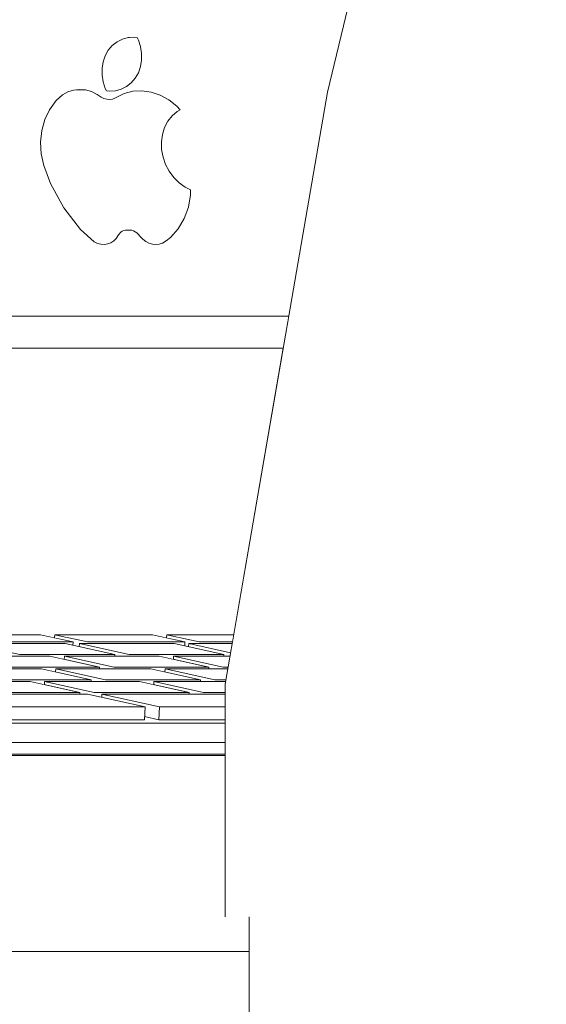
# Model space of a CAD drawing. Header units: millimetres. Extents: x -30280 to 309309, y -17460 to 4378.
# Tile 183 of 256: x 118468 to 118549, y -10724 to -10573. Entities that reach past the tile are written whole.
import ezdxf

# ---------------------------------------------------------------- set-up
doc = ezdxf.new("R2010")
doc.units = ezdxf.units.MM
doc.header["$MEASUREMENT"] = 0
doc.linetypes.add('Wipeout_Contour', pattern=[1000, 0, -1000])
doc.layers.add('P1_PLANTA PRIMERA_3_Nuevo_08_E_Envans secs', color=7, linetype='Continuous')
doc.layers.add('P1_PLANTA PRIMERA_3_Nuevo_09_EI_Mobiliari general', color=7, linetype='Continuous')
doc.layers.add('P1_PLANTA PRIMERA_3_Nuevo_09_EI_Mobiliari general_Pluma_Nº__1', color=7, linetype='Continuous', lineweight=5)
doc.layers.add('P1_PLANTA PRIMERA_3_Nuevo_09_EI_Mobiliari general_Pluma_Nº__4', color=252, linetype='Continuous', lineweight=5)

msp = doc.modelspace()

# ---------------------------------------------------------------- wipeouts: each hides what was drawn before it
at = {"color": 254, "linetype": 'Wipeout_Contour', "lineweight": 0, "ltscale": 6304713.096452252}
msp.add_wipeout([(118472.65, -10598.4), (118474.7, -10602.13), (118477.26, -10605.46), (118479.34, -10607.37), (118480.37, -10607.72), (118481.41, -10607.67), (118482.33, -10607.23), (118483.09, -10606.31), (118483.89, -10605.61), (118485.1, -10605.57), (118486.1, -10606.18), (118486.77, -10606.96), (118487.73, -10607.55), (118488.78, -10607.75), (118489.79, -10607.55), (118491.04, -10606.69), (118492.21, -10605.36), (118493.12, -10603.79), (118493.76, -10602.05), (118494.09, -10600.18), (118493.27, -10598.98), (118492.34, -10598.32), (118491.52, -10597.5), (118490.82, -10596.55), (118490.26, -10595.49), (118489.88, -10594.37), (118489.67, -10593.21), (118489.63, -10592.04), (118489.78, -10590.92), (118490.11, -10589.86), (118490.62, -10588.9), (118491.27, -10588.07), (118492.06, -10587.4), (118490.77, -10585.62), (118489.46, -10584.9), (118488.07, -10584.42), (118486.66, -10584.22), (118485.27, -10584.28), (118483.93, -10584.62), (118482.5, -10585.38), (118481.28, -10585.51), (118479.82, -10584.77), (118478.01, -10584.08), (118476.17, -10584.11), (118474.51, -10584.84), (118473.52, -10585.71), (118472.5, -10587.12), (118471.78, -10588.64), (118471.32, -10590.3), (118471.14, -10592.07), (118471.25, -10593.87), (118471.63, -10595.66), (118472.67, -10598.4)], dxfattribs=at).dxf.layer = 'P1_PLANTA PRIMERA_3_Nuevo_09_EI_Mobiliari general'
at = {"color": 254, "linetype": 'Wipeout_Contour', "lineweight": 0, "ltscale": 476240.569247}
msp.add_wipeout([(118541.84, -10675.1), (118541.84, -10710.72), (118616.15, -10710.72), (118616.15, -10675.1)], dxfattribs=at).dxf.layer = 'P1_PLANTA PRIMERA_3_Nuevo_09_EI_Mobiliari general'
at = {"color": 254, "linetype": 'Wipeout_Contour', "lineweight": 0, "ltscale": 830978.08701}
msp.add_wipeout([(117643.25, -10741.05), (118404.67, -10741.05), (118427.66, -10737.75), (118450.61, -10741.05), (118503.03, -10741.05), (118503.04, -10716.05), (117643.25, -10716.05)], dxfattribs=at).dxf.layer = 'P1_PLANTA PRIMERA_3_Nuevo_09_EI_Mobiliari general'

# ---------------------------------------------------------------- next in the draw order: wipeouts: each hides what was drawn before it
at = {"color": 254, "linetype": 'Wipeout_Contour', "lineweight": 0, "ltscale": 1903280.343871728}
msp.add_wipeout([(118480.72, -10579.78), (118480.55, -10580.78), (118480.55, -10581.81), (118480.7, -10582.84), (118481.02, -10583.86), (118482.61, -10584.24), (118484.31, -10583.58), (118485.63, -10582.29), (118486.43, -10580.53), (118486.59, -10579.53), (118486.61, -10578.5), (118486.44, -10577.46), (118486.13, -10576.45), (118484.54, -10576.07), (118482.84, -10576.73), (118481.51, -10578.01)], dxfattribs=at).dxf.layer = 'P1_PLANTA PRIMERA_3_Nuevo_09_EI_Mobiliari general'
at = {"color": 254, "linetype": 'Wipeout_Contour', "lineweight": 0, "ltscale": 476044.435682}
msp.add_wipeout([(118541.84, -10710.72), (118541.84, -10675.1), (118517.69, -10675.1), (118517.69, -10710.72)], dxfattribs=at).dxf.layer = 'P1_PLANTA PRIMERA_3_Nuevo_09_EI_Mobiliari general'

# ---------------------------------------------------------------- next in the draw order: wipeouts: each hides what was drawn before it
at = {"color": 254, "linetype": 'Wipeout_Contour', "lineweight": 0, "ltscale": 357144.59904}
msp.add_wipeout([(118555.29, -10588.04), (118541.84, -10675.1), (118616.15, -10675.1)], dxfattribs=at).dxf.layer = 'P1_PLANTA PRIMERA_3_Nuevo_09_EI_Mobiliari general'
at = {"color": 254, "linetype": 'Wipeout_Contour', "lineweight": 0, "ltscale": 475966.924308}
msp.add_wipeout([(118517.69, -10710.72), (118517.69, -10675.1), (118502.93, -10675.1), (118502.93, -10710.72)], dxfattribs=at).dxf.layer = 'P1_PLANTA PRIMERA_3_Nuevo_09_EI_Mobiliari general'

# ---------------------------------------------------------------- next in the draw order: wipeouts: each hides what was drawn before it
at = {"color": 254, "linetype": 'Wipeout_Contour', "lineweight": 0, "ltscale": 357052.955727}
msp.add_wipeout([(118541.84, -10675.1), (118555.29, -10588.04), (118532.36, -10587.05)], dxfattribs=at).dxf.layer = 'P1_PLANTA PRIMERA_3_Nuevo_09_EI_Mobiliari general'
at = {"color": 254, "linetype": 'Wipeout_Contour', "lineweight": 0, "ltscale": 475930.501788}
msp.add_wipeout([(118502.93, -10710.72), (118502.93, -10675.1), (118499.4, -10675.1), (118499.4, -10710.72)], dxfattribs=at).dxf.layer = 'P1_PLANTA PRIMERA_3_Nuevo_09_EI_Mobiliari general'

# ---------------------------------------------------------------- next in the draw order: wipeouts: each hides what was drawn before it
at = {"color": 254, "linetype": 'Wipeout_Contour', "lineweight": 0, "ltscale": 357023.180437}
msp.add_wipeout([(118532.36, -10587.05), (118517.69, -10675.1), (118541.84, -10675.1)], dxfattribs=at).dxf.layer = 'P1_PLANTA PRIMERA_3_Nuevo_09_EI_Mobiliari general'
at = {"color": 254, "linetype": 'Wipeout_Contour', "lineweight": 0, "ltscale": 356816.615525}
msp.add_wipeout([(118436.82, -10686.05), (118499.4, -10686.05), (118436.82, -10685.84)], dxfattribs=at).dxf.layer = 'P1_PLANTA PRIMERA_3_Nuevo_09_EI_Mobiliari general'
at = {"color": 254, "linetype": 'Wipeout_Contour', "lineweight": 0, "ltscale": 356965.337554}
msp.add_wipeout([(118503.04, -10710.72), (118503.04, -10740.69), (118504.15, -10740.69)], dxfattribs=at).dxf.layer = 'P1_PLANTA PRIMERA_3_Nuevo_09_EI_Mobiliari general'

# ---------------------------------------------------------------- next in the draw order: wipeouts: each hides what was drawn before it
at = {"color": 254, "linetype": 'Wipeout_Contour', "lineweight": 0, "ltscale": 356992.273636}
msp.add_wipeout([(118517.69, -10675.1), (118532.36, -10587.05), (118518.36, -10585.64)], dxfattribs=at).dxf.layer = 'P1_PLANTA PRIMERA_3_Nuevo_09_EI_Mobiliari general'
at = {"color": 254, "linetype": 'Wipeout_Contour', "lineweight": 0, "ltscale": 594670.285533}
msp.add_wipeout([(118421.86, -10684.03), (118421.76, -10685.84), (118499.4, -10685.84), (118499.4, -10684.06), (118422.82, -10684.06)], dxfattribs=at).dxf.layer = 'P1_PLANTA PRIMERA_3_Nuevo_09_EI_Mobiliari general'
at = {"color": 254, "linetype": 'Wipeout_Contour', "lineweight": 0, "ltscale": 356962.653087}
msp.add_wipeout([(118504.15, -10740.69), (118504.15, -10710.72), (118503.04, -10710.72)], dxfattribs=at).dxf.layer = 'P1_PLANTA PRIMERA_3_Nuevo_09_EI_Mobiliari general'

# ---------------------------------------------------------------- next in the draw order: wipeouts: each hides what was drawn before it
at = {"color": 254, "linetype": 'Wipeout_Contour', "lineweight": 0, "ltscale": 357045.720334}
msp.add_wipeout([(118548.94, -10516.91), (118532.36, -10587.05), (118555.29, -10588.04)], dxfattribs=at).dxf.layer = 'P1_PLANTA PRIMERA_3_Nuevo_09_EI_Mobiliari general'
at = {"color": 254, "linetype": 'Wipeout_Contour', "lineweight": 0, "ltscale": 356970.010481}
msp.add_wipeout([(118518.36, -10585.64), (118502.93, -10675.1), (118517.69, -10675.1)], dxfattribs=at).dxf.layer = 'P1_PLANTA PRIMERA_3_Nuevo_09_EI_Mobiliari general'
at = {"color": 254, "linetype": 'Wipeout_Contour', "lineweight": 0, "ltscale": 475767.345718}
msp.add_wipeout([(118422.96, -10681.08), (118422.82, -10684.06), (118499.4, -10684.06), (118499.4, -10681.08)], dxfattribs=at).dxf.layer = 'P1_PLANTA PRIMERA_3_Nuevo_09_EI_Mobiliari general'
at = {"color": 254, "linetype": 'Wipeout_Contour', "lineweight": 0, "ltscale": 356993.874156}
msp.add_wipeout([(118504.15, -10710.72), (118504.15, -10740.69), (118530.59, -10740.69)], dxfattribs=at).dxf.layer = 'P1_PLANTA PRIMERA_3_Nuevo_09_EI_Mobiliari general'

# ---------------------------------------------------------------- next in the draw order: wipeouts: each hides what was drawn before it
at = {"color": 254, "linetype": 'Wipeout_Contour', "lineweight": 0, "ltscale": 357020.113221}
msp.add_wipeout([(118532.36, -10587.05), (118548.94, -10516.91), (118535.74, -10513.94)], dxfattribs=at).dxf.layer = 'P1_PLANTA PRIMERA_3_Nuevo_09_EI_Mobiliari general'
at = {"color": 254, "linetype": 'Wipeout_Contour', "lineweight": 0, "ltscale": 356959.351693}
msp.add_wipeout([(118502.93, -10675.1), (118518.36, -10585.64), (118515.03, -10584.46)], dxfattribs=at).dxf.layer = 'P1_PLANTA PRIMERA_3_Nuevo_09_EI_Mobiliari general'
at = {"color": 254, "linetype": 'Wipeout_Contour', "lineweight": 0, "ltscale": 357016.41895}
msp.add_wipeout([(118530.59, -10740.69), (118530.59, -10710.72), (118504.15, -10710.72)], dxfattribs=at).dxf.layer = 'P1_PLANTA PRIMERA_3_Nuevo_09_EI_Mobiliari general'

# ---------------------------------------------------------------- next in the draw order: wipeouts: each hides what was drawn before it
at = {"color": 254, "linetype": 'Wipeout_Contour', "lineweight": 0, "ltscale": 356995.23309}
msp.add_wipeout([(118535.74, -10513.94), (118518.36, -10585.64), (118532.36, -10587.05)], dxfattribs=at).dxf.layer = 'P1_PLANTA PRIMERA_3_Nuevo_09_EI_Mobiliari general'
at = {"color": 254, "linetype": 'Wipeout_Contour', "lineweight": 0, "ltscale": 356949.106064}
msp.add_wipeout([(118515.03, -10584.46), (118499.4, -10675.1), (118502.93, -10675.1)], dxfattribs=at).dxf.layer = 'P1_PLANTA PRIMERA_3_Nuevo_09_EI_Mobiliari general'
at = {"color": 254, "linetype": 'Wipeout_Contour', "lineweight": 0, "ltscale": 357075.398238}
msp.add_wipeout([(118530.59, -10710.72), (118530.59, -10740.69), (118559.57, -10740.69)], dxfattribs=at).dxf.layer = 'P1_PLANTA PRIMERA_3_Nuevo_09_EI_Mobiliari general'

# ---------------------------------------------------------------- next in the draw order: wipeouts: each hides what was drawn before it
at = {"color": 254, "linetype": 'Wipeout_Contour', "lineweight": 0, "ltscale": 356988.726434}
msp.add_wipeout([(118518.36, -10585.64), (118535.74, -10513.94), (118532.65, -10511.47)], dxfattribs=at).dxf.layer = 'P1_PLANTA PRIMERA_3_Nuevo_09_EI_Mobiliari general'
at = {"color": 254, "linetype": 'Wipeout_Contour', "lineweight": 0, "ltscale": 475460.378233}
msp.add_wipeout([(118264.97, -10623.62), (118508.28, -10623.62), (118509.12, -10618.73), (118276.13, -10618.73)], dxfattribs=at).dxf.layer = 'P1_PLANTA PRIMERA_3_Nuevo_09_EI_Mobiliari general'
at = {"color": 254, "linetype": 'Wipeout_Contour', "lineweight": 0, "ltscale": 2972443.685381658}
msp.add_wipeout([(118366.92, -10669.23), (118416.2, -10680.55), (118417.97, -10680.82), (118420.45, -10681.01), (118422.96, -10681.08), (118499.4, -10681.08), (118489.23, -10680.55), (118487.06, -10680.08), (118464.18, -10680.55), (118462.01, -10680.08), (118445.64, -10680.55), (118443.47, -10680.08), (118420.59, -10680.55), (118411.8, -10678.62), (118410.61, -10678.36), (118403, -10676.69), (118401.82, -10676.43), (118394.21, -10674.75), (118393.03, -10674.49), (118385.42, -10672.82), (118384.24, -10672.56), (118376.63, -10670.89), (118375.45, -10670.62), (118370.46, -10669.53), (118368.8, -10669.16)], dxfattribs=at).dxf.layer = 'P1_PLANTA PRIMERA_3_Nuevo_09_EI_Mobiliari general'
at = {"color": 254, "linetype": 'Wipeout_Contour', "lineweight": 0, "ltscale": 357100.473324}
msp.add_wipeout([(118559.57, -10740.69), (118559.57, -10710.72), (118530.59, -10710.72)], dxfattribs=at).dxf.layer = 'P1_PLANTA PRIMERA_3_Nuevo_09_EI_Mobiliari general'

# ---------------------------------------------------------------- next in the draw order: wipeouts: each hides what was drawn before it
at = {"color": 254, "linetype": 'Wipeout_Contour', "lineweight": 0, "ltscale": 356975.069735}
msp.add_wipeout([(118532.65, -10511.47), (118515.03, -10584.46), (118518.36, -10585.64)], dxfattribs=at).dxf.layer = 'P1_PLANTA PRIMERA_3_Nuevo_09_EI_Mobiliari general'
at = {"color": 254, "linetype": 'Wipeout_Contour', "lineweight": 0, "ltscale": 475782.082836}
msp.add_wipeout([(118461.18, -10668.63), (118476.11, -10668.63), (118471.12, -10667.54), (118456.19, -10667.54)], dxfattribs=at).dxf.layer = 'P1_PLANTA PRIMERA_3_Nuevo_09_EI_Mobiliari general'

# ---------------------------------------------------------------- next in the draw order: wipeouts: each hides what was drawn before it
at = {"color": 254, "linetype": 'Wipeout_Contour', "lineweight": 0, "ltscale": 356850.003815}
msp.add_wipeout([(118461.18, -10668.63), (118474.89, -10668.9), (118476.08, -10669.16)], dxfattribs=at).dxf.layer = 'P1_PLANTA PRIMERA_3_Nuevo_09_EI_Mobiliari general'

# ---------------------------------------------------------------- next in the draw order: wipeouts: each hides what was drawn before it
at = {"color": 254, "linetype": 'Wipeout_Contour', "lineweight": 0, "ltscale": 475850.314125}
msp.add_wipeout([(118478.31, -10668.63), (118493.24, -10668.63), (118488.25, -10667.54), (118473.32, -10667.54)], dxfattribs=at).dxf.layer = 'P1_PLANTA PRIMERA_3_Nuevo_09_EI_Mobiliari general'

# ---------------------------------------------------------------- next in the draw order: wipeouts: each hides what was drawn before it
at = {"color": 254, "linetype": 'Wipeout_Contour', "lineweight": 0, "ltscale": 356900.800596}
msp.add_wipeout([(118478.31, -10668.63), (118491.61, -10668.9), (118493.21, -10669.25)], dxfattribs=at).dxf.layer = 'P1_PLANTA PRIMERA_3_Nuevo_09_EI_Mobiliari general'

# ---------------------------------------------------------------- next in the draw order: wipeouts: each hides what was drawn before it
at = {"color": 254, "linetype": 'Wipeout_Contour', "lineweight": 0, "ltscale": 594775.101861}
msp.add_wipeout([(118473.29, -10668.02), (118476.11, -10668.63), (118477.06, -10669.37), (118478.29, -10668.9), (118473.32, -10667.54)], dxfattribs=at).dxf.layer = 'P1_PLANTA PRIMERA_3_Nuevo_09_EI_Mobiliari general'
at = {"color": 254, "linetype": 'Wipeout_Contour', "lineweight": 0, "ltscale": 475903.625805}
msp.add_wipeout([(118490.44, -10667.54), (118495.43, -10668.63), (118500.52, -10668.63), (118500.71, -10667.54)], dxfattribs=at).dxf.layer = 'P1_PLANTA PRIMERA_3_Nuevo_09_EI_Mobiliari general'

# ---------------------------------------------------------------- next in the draw order: wipeouts: each hides what was drawn before it
at = {"color": 254, "linetype": 'Wipeout_Contour', "lineweight": 0, "ltscale": 475887.090906}
msp.add_wipeout([(118490.42, -10668.02), (118493.24, -10668.63), (118495.42, -10668.9), (118490.44, -10667.54)], dxfattribs=at).dxf.layer = 'P1_PLANTA PRIMERA_3_Nuevo_09_EI_Mobiliari general'
at = {"color": 254, "linetype": 'Wipeout_Contour', "lineweight": 0, "ltscale": 475803.677781}
msp.add_wipeout([(118467.96, -10670.57), (118482.49, -10670.57), (118474.89, -10668.9), (118460.36, -10668.9)], dxfattribs=at).dxf.layer = 'P1_PLANTA PRIMERA_3_Nuevo_09_EI_Mobiliari general'

# ---------------------------------------------------------------- next in the draw order: wipeouts: each hides what was drawn before it
at = {"color": 254, "linetype": 'Wipeout_Contour', "lineweight": 0, "ltscale": 594764.342288}
msp.add_wipeout([(118467.95, -10670.83), (118472.58, -10670.83), (118474.75, -10671.31), (118482.48, -10670.83), (118467.96, -10670.57)], dxfattribs=at).dxf.layer = 'P1_PLANTA PRIMERA_3_Nuevo_09_EI_Mobiliari general'

# ---------------------------------------------------------------- next in the draw order: wipeouts: each hides what was drawn before it
at = {"color": 254, "linetype": 'Wipeout_Contour', "lineweight": 0, "ltscale": 475870.307573}
msp.add_wipeout([(118484.68, -10670.57), (118499.21, -10670.57), (118491.61, -10668.9), (118477.08, -10668.9)], dxfattribs=at).dxf.layer = 'P1_PLANTA PRIMERA_3_Nuevo_09_EI_Mobiliari general'

# ---------------------------------------------------------------- next in the draw order: wipeouts: each hides what was drawn before it
at = {"color": 254, "linetype": 'Wipeout_Contour', "lineweight": 0, "ltscale": 594847.629473}
msp.add_wipeout([(118484.67, -10670.83), (118489.3, -10670.83), (118491.48, -10671.31), (118499.2, -10670.83), (118484.68, -10670.57)], dxfattribs=at).dxf.layer = 'P1_PLANTA PRIMERA_3_Nuevo_09_EI_Mobiliari general'

# ---------------------------------------------------------------- next in the draw order: wipeouts: each hides what was drawn before it
at = {"color": 254, "linetype": 'Wipeout_Contour', "lineweight": 0, "ltscale": 356882.530764}
msp.add_wipeout([(118477.08, -10668.9), (118482.49, -10670.57), (118484.67, -10670.83)], dxfattribs=at).dxf.layer = 'P1_PLANTA PRIMERA_3_Nuevo_09_EI_Mobiliari general'
at = {"color": 254, "linetype": 'Wipeout_Contour', "lineweight": 0, "ltscale": 356932.072204}
msp.add_wipeout([(118493.81, -10668.9), (118500.23, -10670.31), (118500.47, -10668.9)], dxfattribs=at).dxf.layer = 'P1_PLANTA PRIMERA_3_Nuevo_09_EI_Mobiliari general'

# ---------------------------------------------------------------- next in the draw order: wipeouts: each hides what was drawn before it
at = {"color": 254, "linetype": 'Wipeout_Contour', "lineweight": 0, "ltscale": 356931.16401}
msp.add_wipeout([(118493.81, -10668.9), (118499.21, -10670.57), (118500.23, -10670.31)], dxfattribs=at).dxf.layer = 'P1_PLANTA PRIMERA_3_Nuevo_09_EI_Mobiliari general'
at = {"color": 254, "linetype": 'Wipeout_Contour', "lineweight": 0, "ltscale": 475795.182593}
msp.add_wipeout([(118465.65, -10672.5), (118480.18, -10672.5), (118472.58, -10670.83), (118458.05, -10670.83)], dxfattribs=at).dxf.layer = 'P1_PLANTA PRIMERA_3_Nuevo_09_EI_Mobiliari general'

# ---------------------------------------------------------------- next in the draw order: wipeouts: each hides what was drawn before it
at = {"color": 254, "linetype": 'Wipeout_Contour', "lineweight": 0, "ltscale": 475809.675042}
msp.add_wipeout([(118465.65, -10672.5), (118471.28, -10672.76), (118473.45, -10673.24), (118480.17, -10672.76)], dxfattribs=at).dxf.layer = 'P1_PLANTA PRIMERA_3_Nuevo_09_EI_Mobiliari general'

# ---------------------------------------------------------------- next in the draw order: wipeouts: each hides what was drawn before it
at = {"color": 254, "linetype": 'Wipeout_Contour', "lineweight": 0, "ltscale": 475861.812278}
msp.add_wipeout([(118482.38, -10672.5), (118496.91, -10672.5), (118489.3, -10670.83), (118474.78, -10670.83)], dxfattribs=at).dxf.layer = 'P1_PLANTA PRIMERA_3_Nuevo_09_EI_Mobiliari general'

# ---------------------------------------------------------------- next in the draw order: wipeouts: each hides what was drawn before it
at = {"color": 254, "linetype": 'Wipeout_Contour', "lineweight": 0, "ltscale": 475876.30469}
msp.add_wipeout([(118482.38, -10672.5), (118488, -10672.76), (118490.18, -10673.24), (118496.89, -10672.76)], dxfattribs=at).dxf.layer = 'P1_PLANTA PRIMERA_3_Nuevo_09_EI_Mobiliari general'

# ---------------------------------------------------------------- next in the draw order: wipeouts: each hides what was drawn before it
at = {"color": 254, "linetype": 'Wipeout_Contour', "lineweight": 0, "ltscale": 475831.006573}
msp.add_wipeout([(118474.75, -10671.31), (118480.18, -10672.5), (118482.37, -10672.76), (118474.78, -10670.83)], dxfattribs=at).dxf.layer = 'P1_PLANTA PRIMERA_3_Nuevo_09_EI_Mobiliari general'
at = {"color": 254, "linetype": 'Wipeout_Contour', "lineweight": 0, "ltscale": 356928.947099}
msp.add_wipeout([(118491.5, -10670.83), (118499.1, -10672.5), (118500.14, -10670.83)], dxfattribs=at).dxf.layer = 'P1_PLANTA PRIMERA_3_Nuevo_09_EI_Mobiliari general'

# ---------------------------------------------------------------- next in the draw order: wipeouts: each hides what was drawn before it
at = {"color": 254, "linetype": 'Wipeout_Contour', "lineweight": 0, "ltscale": 475897.636288}
msp.add_wipeout([(118491.48, -10671.31), (118496.91, -10672.5), (118499.09, -10672.76), (118491.5, -10670.83)], dxfattribs=at).dxf.layer = 'P1_PLANTA PRIMERA_3_Nuevo_09_EI_Mobiliari general'
at = {"color": 254, "linetype": 'Wipeout_Contour', "lineweight": 0, "ltscale": 475790.696809}
msp.add_wipeout([(118464.35, -10674.44), (118478.88, -10674.44), (118471.28, -10672.76), (118456.75, -10672.76)], dxfattribs=at).dxf.layer = 'P1_PLANTA PRIMERA_3_Nuevo_09_EI_Mobiliari general'

# ---------------------------------------------------------------- next in the draw order: wipeouts: each hides what was drawn before it
at = {"color": 254, "linetype": 'Wipeout_Contour', "lineweight": 0, "ltscale": 594749.187397}
msp.add_wipeout([(118464.34, -10674.7), (118469.55, -10674.7), (118471.72, -10675.18), (118478.87, -10674.7), (118464.35, -10674.44)], dxfattribs=at).dxf.layer = 'P1_PLANTA PRIMERA_3_Nuevo_09_EI_Mobiliari general'

# ---------------------------------------------------------------- next in the draw order: wipeouts: each hides what was drawn before it
at = {"color": 254, "linetype": 'Wipeout_Contour', "lineweight": 0, "ltscale": 475857.326391}
msp.add_wipeout([(118481.08, -10674.44), (118495.61, -10674.44), (118488, -10672.76), (118473.48, -10672.76)], dxfattribs=at).dxf.layer = 'P1_PLANTA PRIMERA_3_Nuevo_09_EI_Mobiliari general'

# ---------------------------------------------------------------- next in the draw order: wipeouts: each hides what was drawn before it
at = {"color": 254, "linetype": 'Wipeout_Contour', "lineweight": 0, "ltscale": 475871.02343}
msp.add_wipeout([(118481.08, -10674.44), (118486.27, -10674.7), (118488.45, -10675.18), (118495.59, -10674.7)], dxfattribs=at).dxf.layer = 'P1_PLANTA PRIMERA_3_Nuevo_09_EI_Mobiliari general'

# ---------------------------------------------------------------- next in the draw order: wipeouts: each hides what was drawn before it
at = {"color": 254, "linetype": 'Wipeout_Contour', "lineweight": 0, "ltscale": 356872.794992}
msp.add_wipeout([(118473.48, -10672.76), (118478.88, -10674.44), (118481.06, -10674.7)], dxfattribs=at).dxf.layer = 'P1_PLANTA PRIMERA_3_Nuevo_09_EI_Mobiliari general'
at = {"color": 254, "linetype": 'Wipeout_Contour', "lineweight": 0, "ltscale": 475905.534043}
msp.add_wipeout([(118490.2, -10672.76), (118497.8, -10674.44), (118499.52, -10674.44), (118499.81, -10672.76)], dxfattribs=at).dxf.layer = 'P1_PLANTA PRIMERA_3_Nuevo_09_EI_Mobiliari general'

# ---------------------------------------------------------------- next in the draw order: wipeouts: each hides what was drawn before it
at = {"color": 254, "linetype": 'Wipeout_Contour', "lineweight": 0, "ltscale": 475893.15036}
msp.add_wipeout([(118490.18, -10673.24), (118495.61, -10674.44), (118497.79, -10674.7), (118490.2, -10672.76)], dxfattribs=at).dxf.layer = 'P1_PLANTA PRIMERA_3_Nuevo_09_EI_Mobiliari general'
at = {"color": 254, "linetype": 'Wipeout_Contour', "lineweight": 0, "ltscale": 475784.502615}
msp.add_wipeout([(118462.62, -10676.37), (118477.15, -10676.37), (118469.55, -10674.7), (118455.02, -10674.7)], dxfattribs=at).dxf.layer = 'P1_PLANTA PRIMERA_3_Nuevo_09_EI_Mobiliari general'

# ---------------------------------------------------------------- next in the draw order: wipeouts: each hides what was drawn before it
at = {"color": 254, "linetype": 'Wipeout_Contour', "lineweight": 0, "ltscale": 475851.132092}
msp.add_wipeout([(118479.35, -10676.37), (118493.88, -10676.37), (118486.27, -10674.7), (118471.75, -10674.7)], dxfattribs=at).dxf.layer = 'P1_PLANTA PRIMERA_3_Nuevo_09_EI_Mobiliari general'

# ---------------------------------------------------------------- next in the draw order: wipeouts: each hides what was drawn before it
at = {"color": 254, "linetype": 'Wipeout_Contour', "lineweight": 0, "ltscale": 356894.338079}
msp.add_wipeout([(118479.35, -10676.37), (118480.51, -10677.11), (118493.86, -10676.63)], dxfattribs=at).dxf.layer = 'P1_PLANTA PRIMERA_3_Nuevo_09_EI_Mobiliari general'

# ---------------------------------------------------------------- next in the draw order: wipeouts: each hides what was drawn before it
at = {"color": 254, "linetype": 'Wipeout_Contour', "lineweight": 0, "ltscale": 594778.419127}
msp.add_wipeout([(118471.72, -10675.18), (118477.15, -10676.37), (118478.34, -10676.63), (118479.32, -10676.85), (118471.75, -10674.7)], dxfattribs=at).dxf.layer = 'P1_PLANTA PRIMERA_3_Nuevo_09_EI_Mobiliari general'
at = {"color": 254, "linetype": 'Wipeout_Contour', "lineweight": 0, "ltscale": 594881.167714}
msp.add_wipeout([(118499.47, -10674.7), (118488.47, -10674.7), (118496.07, -10676.37), (118499.4, -10676.37), (118499.4, -10675.1)], dxfattribs=at).dxf.layer = 'P1_PLANTA PRIMERA_3_Nuevo_09_EI_Mobiliari general'

# ---------------------------------------------------------------- next in the draw order: wipeouts: each hides what was drawn before it
at = {"color": 254, "linetype": 'Wipeout_Contour', "lineweight": 0, "ltscale": 475886.956018}
msp.add_wipeout([(118488.45, -10675.18), (118493.88, -10676.37), (118496.06, -10676.63), (118488.47, -10674.7)], dxfattribs=at).dxf.layer = 'P1_PLANTA PRIMERA_3_Nuevo_09_EI_Mobiliari general'
at = {"color": 254, "linetype": 'Wipeout_Contour', "lineweight": 0, "ltscale": 475806.057057}
msp.add_wipeout([(118478.34, -10676.63), (118455.49, -10676.63), (118464.28, -10678.57), (118487.13, -10678.57)], dxfattribs=at).dxf.layer = 'P1_PLANTA PRIMERA_3_Nuevo_09_EI_Mobiliari general'

# ---------------------------------------------------------------- next in the draw order: wipeouts: each hides what was drawn before it
at = {"color": 254, "linetype": 'Wipeout_Contour', "lineweight": 0, "ltscale": 475824.078865}
msp.add_wipeout([(118464.18, -10680.55), (118487.03, -10680.55), (118487.13, -10678.57), (118464.28, -10678.57)], dxfattribs=at).dxf.layer = 'P1_PLANTA PRIMERA_3_Nuevo_09_EI_Mobiliari general'

# ---------------------------------------------------------------- next in the draw order: wipeouts: each hides what was drawn before it
at = {"color": 254, "linetype": 'Wipeout_Contour', "lineweight": 0, "ltscale": 475888.684341}
msp.add_wipeout([(118499.4, -10676.63), (118480.54, -10676.63), (118489.33, -10678.57), (118499.4, -10678.57)], dxfattribs=at).dxf.layer = 'P1_PLANTA PRIMERA_3_Nuevo_09_EI_Mobiliari general'

# ---------------------------------------------------------------- next in the draw order: wipeouts: each hides what was drawn before it
at = {"color": 254, "linetype": 'Wipeout_Contour', "lineweight": 0, "ltscale": 475898.50179}
msp.add_wipeout([(118489.33, -10678.57), (118489.23, -10680.55), (118499.4, -10680.55), (118499.4, -10678.57)], dxfattribs=at).dxf.layer = 'P1_PLANTA PRIMERA_3_Nuevo_09_EI_Mobiliari general'

# ---------------------------------------------------------------- next in the draw order: wipeouts: each hides what was drawn before it
at = {"color": 254, "linetype": 'Wipeout_Contour', "lineweight": 0, "ltscale": 594833.625906}
msp.add_wipeout([(118480.54, -10676.63), (118487.13, -10678.57), (118487.06, -10680.08), (118489.23, -10680.55), (118489.33, -10678.57)], dxfattribs=at).dxf.layer = 'P1_PLANTA PRIMERA_3_Nuevo_09_EI_Mobiliari general'

# ---------------------------------------------------------------- next in the draw order: wipeouts: each hides what was drawn before it
at = {"color": 254, "linetype": 'Wipeout_Contour', "lineweight": 0, "ltscale": 4517650.119343}
msp.add_wipeout([(118907.82, -9376.05), (117667.21, -9376.05), (117667.21, -10716.05), (117990.22, -10716.05), (117983.78, -10619.5), (117966.69, -10503.46), (117971.3, -10502.58), (117974.63, -10502.58), (117973.22, -10493.75), (117995.8, -10486.48), (118228.96, -10486.48), (118206.84, -10264.95), (118206.95, -10258.51), (118208.58, -10252.52), (118211.62, -10247.37), (118215.84, -10243.42), (118220.98, -10240.93), (118232.14, -10236.05), (118237.83, -10235.2), (118657.32, -10235.2), (118663.18, -10236.05), (118668.81, -10238.53), (118673.83, -10242.48), (118677.89, -10247.63), (118680.72, -10253.63), (118682.12, -10260.06), (118699.73, -10436.38), (118710.25, -10436.54), (118728.98, -10437.06), (118803.05, -10437.06), (118815.95, -10436.73), (118822.56, -10436.54), (118826.03, -10436.47), (118839.72, -10436.12), (118850.46, -10435.98), (118874.19, -10437.9), (118890.27, -10439.46), (118907.82, -10443.57)], dxfattribs=at).dxf.layer = 'P1_PLANTA PRIMERA_3_Nuevo_08_E_Envans secs'

# ---------------------------------------------------------------- next in the draw order: linework, layer by layer
at = {"layer": 'P1_PLANTA PRIMERA_3_Nuevo_09_EI_Mobiliari general_Pluma_Nº__1', "color": 7, "linetype": 'Continuous', "lineweight": 5}
msp.add_line((118515.03, -10584.46), (118532.65, -10511.47), dxfattribs=at)
at = {"layer": 'P1_PLANTA PRIMERA_3_Nuevo_09_EI_Mobiliari general_Pluma_Nº__4', "color": 252, "linetype": 'Continuous', "lineweight": 5}
for p, q in [((118482.12, -10577.3), (118482.84, -10576.73)), ((118482.84, -10576.73), (118483.66, -10576.31)), ((118483.66, -10576.31), (118484.54, -10576.07)), ((118484.54, -10576.07), (118485.47, -10576.01)), ((118485.47, -10576.01), (118485.94, -10576.07)), ((118485.94, -10576.07), (118486.13, -10576.45)), ((118486.13, -10576.45), (118486.44, -10577.46)), ((118481.04, -10578.85), (118481.51, -10578.01)), ((118481.51, -10578.01), (118482.12, -10577.3)), ((118486.44, -10577.46), (118486.61, -10578.5)), ((118486.61, -10578.5), (118486.59, -10579.53)), ((118480.55, -10580.78), (118480.72, -10579.78)), ((118480.72, -10579.78), (118481.04, -10578.85)), ((118486.59, -10579.53), (118486.43, -10580.53)), ((118480.55, -10581.81), (118480.55, -10580.78)), ((118486.11, -10581.46), (118485.63, -10582.29)), ((118486.43, -10580.53), (118486.11, -10581.46)), ((118480.7, -10582.84), (118480.55, -10581.81)), ((118481.02, -10583.86), (118480.7, -10582.84)), ((118485.03, -10583.01), (118484.31, -10583.58)), ((118485.63, -10582.29), (118485.03, -10583.01)), ((118475.31, -10584.39), (118474.51, -10584.84)), ((118476.17, -10584.11), (118475.31, -10584.39)), ((118477.08, -10584.01), (118476.17, -10584.11)), ((118478.01, -10584.08), (118477.08, -10584.01)), ((118478.93, -10584.34), (118478.01, -10584.08)), ((118479.82, -10584.77), (118478.93, -10584.34)), ((118481.21, -10584.24), (118481.02, -10583.86)), ((118481.68, -10584.3), (118481.21, -10584.24)), ((118482.61, -10584.24), (118481.68, -10584.3)), ((118483.93, -10584.62), (118482.5, -10585.38)), ((118483.49, -10584), (118482.61, -10584.24)), ((118484.31, -10583.58), (118483.49, -10584)), ((118485.27, -10584.28), (118483.93, -10584.62)), ((118486.66, -10584.22), (118485.27, -10584.28)), ((118488.07, -10584.42), (118486.66, -10584.22)), ((118489.46, -10584.9), (118488.07, -10584.42)), ((118473.52, -10585.71), (118472.51, -10587.12)), ((118474.51, -10584.84), (118473.52, -10585.71)), ((118480.42, -10585.19), (118479.82, -10584.77)), ((118480.84, -10585.39), (118480.42, -10585.19)), ((118481.28, -10585.51), (118480.84, -10585.39)), ((118481.71, -10585.55), (118481.28, -10585.51)), ((118482.14, -10585.5), (118481.71, -10585.55)), ((118482.5, -10585.38), (118482.14, -10585.5)), ((118490.77, -10585.62), (118489.46, -10584.9)), ((118491.98, -10586.57), (118490.77, -10585.62)), ((118472.51, -10587.12), (118471.78, -10588.64)), ((118491.27, -10588.07), (118492.06, -10587.4)), ((118492.51, -10587.14), (118491.98, -10586.57)), ((118492.06, -10587.4), (118492.51, -10587.14)), ((118471.78, -10588.64), (118471.32, -10590.3)), ((118490.11, -10589.86), (118490.62, -10588.9)), ((118490.62, -10588.9), (118491.27, -10588.07)), ((118471.32, -10590.3), (118471.14, -10592.07)), ((118489.78, -10590.92), (118490.11, -10589.86)), ((118471.14, -10592.07), (118471.25, -10593.87)), ((118489.63, -10592.04), (118489.78, -10590.92)), ((118489.67, -10593.21), (118489.63, -10592.04)), ((118489.88, -10594.37), (118489.67, -10593.21)), ((118471.25, -10593.87), (118471.63, -10595.66)), ((118490.26, -10595.49), (118489.88, -10594.37)), ((118471.63, -10595.66), (118472.67, -10598.4)), ((118490.82, -10596.55), (118490.26, -10595.49)), ((118491.52, -10597.5), (118490.82, -10596.55)), ((118492.34, -10598.32), (118491.52, -10597.5)), ((118472.65, -10598.4), (118474.7, -10602.13)), ((118493.27, -10598.98), (118492.34, -10598.32)), ((118494.11, -10599.38), (118493.27, -10598.98)), ((118494.1, -10600.18), (118494.11, -10599.38)), ((118493.76, -10602.05), (118494.1, -10600.18)), ((118474.7, -10602.13), (118477.26, -10605.46)), ((118493.12, -10603.79), (118493.76, -10602.05)), ((118492.21, -10605.36), (118493.12, -10603.79)), ((118477.26, -10605.46), (118479.34, -10607.37)), ((118483.42, -10605.87), (118483.64, -10605.72)), ((118483.64, -10605.72), (118483.89, -10605.61)), ((118483.89, -10605.61), (118484.15, -10605.56)), ((118484.15, -10605.56), (118484.57, -10605.58)), ((118484.57, -10605.58), (118484.83, -10605.55)), ((118484.83, -10605.55), (118485.1, -10605.57)), ((118485.1, -10605.57), (118485.38, -10605.66)), ((118485.38, -10605.66), (118485.88, -10605.97)), ((118491.04, -10606.69), (118492.21, -10605.36)), ((118481.89, -10607.5), (118482.33, -10607.23)), ((118482.33, -10607.23), (118482.72, -10606.87)), ((118482.72, -10606.87), (118483.09, -10606.31)), ((118483.09, -10606.31), (118483.42, -10605.87)), ((118485.88, -10605.97), (118486.1, -10606.18)), ((118486.1, -10606.18), (118486.36, -10606.55)), ((118486.36, -10606.55), (118486.77, -10606.96)), ((118486.77, -10606.96), (118487.23, -10607.3)), ((118487.23, -10607.3), (118487.73, -10607.55)), ((118489.79, -10607.55), (118490.35, -10607.21)), ((118490.35, -10607.21), (118491.04, -10606.69)), ((118479.34, -10607.37), (118479.85, -10607.59)), ((118479.85, -10607.59), (118480.37, -10607.72)), ((118480.37, -10607.72), (118480.9, -10607.75)), ((118480.9, -10607.75), (118481.41, -10607.67)), ((118481.41, -10607.67), (118481.89, -10607.5)), ((118487.73, -10607.55), (118488.25, -10607.7)), ((118488.25, -10607.7), (118488.78, -10607.75)), ((118488.78, -10607.75), (118489.3, -10607.71)), ((118489.3, -10607.71), (118489.79, -10607.55)), ((118276.13, -10618.73), (118509.12, -10618.73)), ((118474.89, -10668.9), (118460.36, -10668.9)), ((118460.36, -10668.9), (118467.96, -10670.57)), ((118482.49, -10670.57), (118474.89, -10668.9)), ((118477.06, -10669.37), (118477.08, -10668.9)), ((118491.61, -10668.9), (118477.08, -10668.9)), ((118477.08, -10668.9), (118484.68, -10670.57)), ((118499.21, -10670.57), (118491.61, -10668.9)), ((118493.78, -10669.37), (118493.81, -10668.9)), ((118500.47, -10668.9), (118493.81, -10668.9)), ((118493.81, -10668.9), (118500.23, -10670.31)), ((118467.96, -10670.57), (118482.49, -10670.57)), ((118467.96, -10670.57), (118467.96, -10670.57)), ((118482.48, -10670.83), (118482.49, -10670.57)), ((118484.68, -10670.57), (118499.21, -10670.57)), ((118484.68, -10670.57), (118484.68, -10670.57)), ((118499.2, -10670.83), (118499.21, -10670.57)), ((118472.58, -10670.83), (118458.05, -10670.83)), ((118480.18, -10672.5), (118472.58, -10670.83)), ((118474.75, -10671.31), (118474.78, -10670.83)), ((118489.3, -10670.83), (118474.78, -10670.83)), ((118474.78, -10670.83), (118482.38, -10672.5)), ((118496.91, -10672.5), (118489.3, -10670.83)), ((118491.48, -10671.31), (118491.5, -10670.83)), ((118500.14, -10670.83), (118491.5, -10670.83)), ((118491.5, -10670.83), (118499.1, -10672.5)), ((118471.28, -10672.76), (118456.75, -10672.76)), ((118465.65, -10672.5), (118480.18, -10672.5)), ((118478.88, -10674.44), (118471.28, -10672.76)), ((118473.45, -10673.24), (118473.48, -10672.76)), ((118488, -10672.76), (118473.48, -10672.76)), ((118473.48, -10672.76), (118481.08, -10674.44)), ((118480.17, -10672.76), (118480.18, -10672.5)), ((118482.38, -10672.5), (118496.91, -10672.5)), ((118482.38, -10672.5), (118482.38, -10672.5)), ((118495.61, -10674.44), (118488, -10672.76)), ((118490.18, -10673.24), (118490.2, -10672.76)), ((118499.81, -10672.76), (118490.2, -10672.76)), ((118490.2, -10672.76), (118497.8, -10674.44)), ((118496.89, -10672.76), (118496.91, -10672.5)), ((118499.1, -10672.5), (118499.85, -10672.5)), ((118499.1, -10672.5), (118499.1, -10672.5)), ((118469.55, -10674.7), (118455.02, -10674.7)), ((118464.35, -10674.44), (118478.88, -10674.44)), ((118477.15, -10676.37), (118469.55, -10674.7)), ((118471.72, -10675.18), (118471.75, -10674.7)), ((118486.28, -10674.7), (118471.75, -10674.7)), ((118471.75, -10674.7), (118479.35, -10676.37)), ((118478.87, -10674.7), (118478.88, -10674.44)), ((118481.08, -10674.44), (118495.61, -10674.44)), ((118481.08, -10674.44), (118481.08, -10674.44)), ((118493.88, -10676.37), (118486.28, -10674.7)), ((118488.45, -10675.18), (118488.47, -10674.7)), ((118499.47, -10674.7), (118488.47, -10674.7)), ((118488.47, -10674.7), (118496.07, -10676.37)), ((118495.59, -10674.7), (118495.61, -10674.44)), ((118497.8, -10674.44), (118499.52, -10674.44)), ((118497.8, -10674.44), (118497.8, -10674.44)), ((118478.34, -10676.63), (118455.49, -10676.63)), ((118462.62, -10676.37), (118477.15, -10676.37)), ((118477.14, -10676.63), (118477.15, -10676.37)), ((118487.13, -10678.57), (118478.34, -10676.63)), ((118479.35, -10676.37), (118493.88, -10676.37)), ((118479.35, -10676.37), (118479.35, -10676.37)), ((118480.51, -10677.11), (118480.54, -10676.63)), ((118499.4, -10676.63), (118480.54, -10676.63)), ((118480.54, -10676.63), (118489.33, -10678.57)), ((118493.86, -10676.63), (118493.88, -10676.37)), ((118496.07, -10676.37), (118499.4, -10676.37)), ((118496.07, -10676.37), (118496.07, -10676.37)), ((118464.28, -10678.57), (118487.13, -10678.57)), ((118487.03, -10680.55), (118487.13, -10678.57)), ((118489.23, -10680.55), (118489.33, -10678.57)), ((118489.33, -10678.57), (118499.4, -10678.57)), ((118422.97, -10681.08), (118499.4, -10681.08)), ((118464.18, -10680.55), (118487.03, -10680.55)), ((118487.06, -10680.08), (118489.23, -10680.55)), ((118489.23, -10680.55), (118499.4, -10680.55)), ((118422.81, -10684.06), (118499.4, -10684.06))]:
    msp.add_line(p, q, dxfattribs=at)

# ---------------------------------------------------------------- next in the draw order: wipeouts: each hides what was drawn before it
at = {"color": 254, "linetype": 'Wipeout_Contour', "lineweight": 0, "ltscale": 1308507.730132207}
msp.add_wipeout([(118461.31, -10653.04), (118461.27, -10658.53), (118462.08, -10664.18), (118463.06, -10667.54), (118471.12, -10667.54), (118473.29, -10668.02), (118488.25, -10667.54), (118490.42, -10668.02), (118500.71, -10667.54), (118508.28, -10623.62), (118463.91, -10623.62)], dxfattribs=at).dxf.layer = 'P1_PLANTA PRIMERA_3_Nuevo_08_E_Envans secs'
at = {"color": 254, "linetype": 'Wipeout_Contour', "lineweight": 0, "ltscale": 713752.99119}
msp.add_wipeout([(118499.4, -10686.05), (118425.61, -10686.05), (118427.87, -10716.05), (118503.04, -10716.05), (118503.04, -10710.72), (118499.4, -10710.72)], dxfattribs=at).dxf.layer = 'P1_PLANTA PRIMERA_3_Nuevo_08_E_Envans secs'

# ---------------------------------------------------------------- next in the draw order: linework, layer by layer
at = {"layer": 'P1_PLANTA PRIMERA_3_Nuevo_09_EI_Mobiliari general_Pluma_Nº__1', "color": 7, "linetype": 'Continuous', "lineweight": 5}
for p, q in [((118499.4, -10675.1), (118515.03, -10584.46)), ((118499.4, -10710.72), (118499.4, -10675.1)), ((118503.04, -10710.72), (118503.04, -10740.69)), ((118503.04, -10716.05), (117643.25, -10716.05))]:
    msp.add_line(p, q, dxfattribs=at)
at = {"layer": 'P1_PLANTA PRIMERA_3_Nuevo_09_EI_Mobiliari general_Pluma_Nº__4', "color": 252, "linetype": 'Continuous', "lineweight": 5}
for p, q in [((118264.97, -10623.62), (118508.28, -10623.62)), ((118471.12, -10667.54), (118456.19, -10667.54)), ((118476.11, -10668.64), (118471.12, -10667.54)), ((118473.29, -10668.02), (118473.32, -10667.54)), ((118488.25, -10667.54), (118473.32, -10667.54)), ((118473.32, -10667.54), (118478.31, -10668.64)), ((118493.24, -10668.64), (118488.25, -10667.54)), ((118490.42, -10668.02), (118490.44, -10667.54)), ((118500.71, -10667.54), (118490.44, -10667.54)), ((118490.44, -10667.54), (118495.43, -10668.64)), ((118461.18, -10668.64), (118476.11, -10668.64)), ((118476.08, -10669.16), (118476.11, -10668.63)), ((118478.31, -10668.64), (118478.31, -10668.63)), ((118478.31, -10668.64), (118493.24, -10668.64)), ((118493.21, -10669.25), (118493.24, -10668.63)), ((118495.43, -10668.64), (118495.43, -10668.63)), ((118495.43, -10668.64), (118500.52, -10668.64)), ((118421.77, -10685.84), (118499.4, -10685.84)), ((118436.82, -10686.05), (118499.4, -10686.05))]:
    msp.add_line(p, q, dxfattribs=at)

doc.saveas('drawing.dxf')
